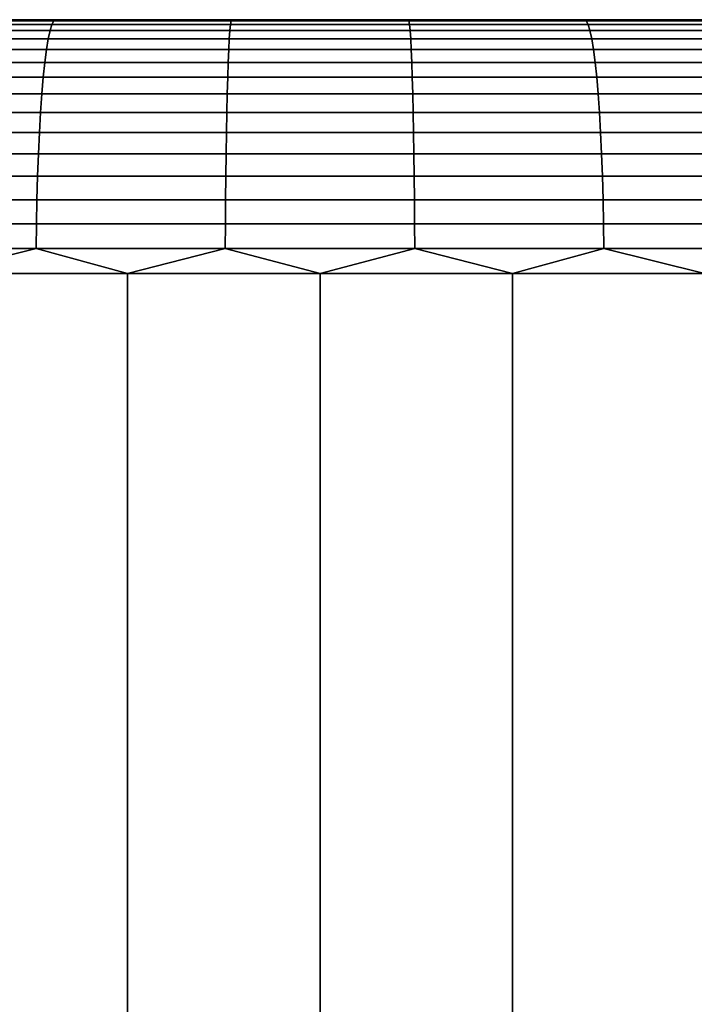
# Model space of a CAD drawing. Header units: metres. Extents: x -109 to 109, y -342 to 66.
# Tile 111 of 256: x -77.68 to -75.02, y 18.12 to 22. Entities that reach past the tile are written whole.
import ezdxf

# ---------------------------------------------------------------- set-up
doc = ezdxf.new("R2010")
doc.units = ezdxf.units.M
doc.layers.add('solid_K_24_62_16_000B91', color=7, linetype='CONTINUOUS')

msp = doc.modelspace()

# ---------------------------------------------------------------- linework, layer by layer
at = {"layer": 'solid_K_24_62_16_000B91'}
for points in [[(-63.018879, 22, -0.713614), (-89.9953, 22, -0.356733), (-90, 22), (-63.004696, 22, -0.356733)], [(-89.9953, 22, 0.356733), (-63, 22), (-63.004696, 22, -0.356733), (-90, 22)], [(-63.042534, 22, -1.070775), (-89.981125, 22, -0.713614), (-89.9953, 22, -0.356733), (-63.018879, 22, -0.713614)], [(-89.981125, 22, 0.713614), (-63.004696, 22, 0.356733), (-63, 22), (-89.9953, 22, 0.356733)], [(-63.075699, 22, -1.427599), (-89.957466, 22, -1.070775), (-89.981125, 22, -0.713614), (-63.042534, 22, -1.070775)], [(-89.957466, 22, 1.070775), (-63.018879, 22, 0.713614), (-63.004696, 22, 0.356733), (-89.981125, 22, 0.713614)], [(-63.118389, 22, -1.783965), (-89.924301, 22, -1.427599), (-89.957466, 22, -1.070775), (-63.075699, 22, -1.427599)], [(-89.924301, 22, 1.427599), (-63.042534, 22, 1.070775), (-63.018879, 22, 0.713614), (-89.957466, 22, 1.070775)], [(-63.170586, 22, -2.139295), (-89.881607, 22, -1.783965), (-89.924301, 22, -1.427599), (-63.118389, 22, -1.783965)], [(-89.881607, 22, 1.783965), (-63.075699, 22, 1.427599), (-63.042534, 22, 1.070775), (-89.924301, 22, 1.427599)], [(-63.232281, 22, -2.493508), (-89.829414, 22, -2.139295), (-89.881607, 22, -1.783965), (-63.170586, 22, -2.139295)], [(-89.829414, 22, 2.139295), (-63.118389, 22, 1.783965), (-63.075699, 22, 1.427599), (-89.881607, 22, 1.783965)], [(-63.303406, 22, -2.846016), (-89.767723, 22, -2.493508), (-89.829414, 22, -2.139295), (-63.232281, 22, -2.493508)], [(-89.767723, 22, 2.493508), (-63.170586, 22, 2.139295), (-63.118389, 22, 1.783965), (-89.829414, 22, 2.139295)], [(-63.383942, 22, -3.196723), (-89.696594, 22, -2.846016), (-89.767723, 22, -2.493508), (-63.303406, 22, -2.846016)], [(-89.696594, 22, 2.846016), (-63.232281, 22, 2.493508), (-63.170586, 22, 2.139295), (-89.767723, 22, 2.493508)], [(-63.473785, 22, -3.545088), (-89.616058, 22, -3.196723), (-89.696594, 22, -2.846016), (-63.383942, 22, -3.196723)], [(-89.616058, 22, 3.196723), (-63.303406, 22, 2.846016), (-63.232281, 22, 2.493508), (-89.696594, 22, 2.846016)], [(-63.57288, 22, -3.890957), (-89.526215, 22, -3.545088), (-89.616058, 22, -3.196723), (-63.473785, 22, -3.545088)], [(-89.526215, 22, 3.545088), (-63.383942, 22, 3.196723), (-63.303406, 22, 2.846016), (-89.616058, 22, 3.196723)], [(-63.681107, 22, -4.233901), (-89.427124, 22, -3.890957), (-89.526215, 22, -3.545088), (-63.57288, 22, -3.890957)], [(-89.427124, 22, 3.890957), (-63.473785, 22, 3.545088), (-63.383942, 22, 3.196723), (-89.526215, 22, 3.545088)], [(-63.798389, 22, -4.573744), (-89.318893, 22, -4.233901), (-89.427124, 22, -3.890957), (-63.681107, 22, -4.233901)], [(-89.318893, 22, 4.233901), (-63.57288, 22, 3.890957), (-63.473785, 22, 3.545088), (-89.427124, 22, 3.890957)], [(-63.924664, 22, -4.910286), (-89.201607, 22, -4.573744), (-89.318893, 22, -4.233901), (-63.798389, 22, -4.573744)], [(-89.201607, 22, 4.573744), (-63.681107, 22, 4.233901), (-63.57288, 22, 3.890957), (-89.318893, 22, 4.233901)], [(-64.059814, 22, -5.243268), (-89.075333, 22, -4.910286), (-89.201607, 22, -4.573744), (-63.924664, 22, -4.910286)], [(-89.075333, 22, 4.910286), (-63.798389, 22, 4.573744), (-63.681107, 22, 4.233901), (-89.201607, 22, 4.573744)], [(-64.203819, 22, -5.572597), (-88.940186, 22, -5.243268), (-89.075333, 22, -4.910286), (-64.059814, 22, -5.243268)], [(-88.940186, 22, 5.243268), (-63.924664, 22, 4.910286), (-63.798389, 22, 4.573744), (-89.075333, 22, 4.910286)], [(-64.356514, 22, -5.897942), (-88.796181, 22, -5.572597), (-88.940186, 22, -5.243268), (-64.203819, 22, -5.572597)], [(-88.796181, 22, 5.572597), (-64.059814, 22, 5.243268), (-63.924664, 22, 4.910286), (-88.940186, 22, 5.243268)], [(-64.517891, 22, -6.219251), (-88.643486, 22, -5.897942), (-88.796181, 22, -5.572597), (-64.356514, 22, -5.897942)], [(-88.643486, 22, 5.897942), (-64.203819, 22, 5.572597), (-64.059814, 22, 5.243268), (-88.796181, 22, 5.572597)], [(-64.687752, 22, -6.536106), (-88.482109, 22, -6.219251), (-88.643486, 22, -5.897942), (-64.517891, 22, -6.219251)], [(-88.482109, 22, 6.219251), (-64.356514, 22, 5.897942), (-64.203819, 22, 5.572597), (-88.643486, 22, 5.897942)], [(-64.866051, 22, -6.848449), (-88.312248, 22, -6.536106), (-88.482109, 22, -6.219251), (-64.687752, 22, -6.536106)], [(-88.312248, 22, 6.536106), (-64.517891, 22, 6.219251), (-64.356514, 22, 5.897942), (-88.482109, 22, 6.219251)], [(-65.052574, 22, -7.155867), (-88.133949, 22, -6.848449), (-88.312248, 22, -6.536106), (-64.866051, 22, -6.848449)], [(-88.133949, 22, 6.848449), (-64.687752, 22, 6.536106), (-64.517891, 22, 6.219251), (-88.312248, 22, 6.536106)], [(-65.247261, 22, -7.458269), (-87.947426, 22, -7.155867), (-88.133949, 22, -6.848449), (-65.052574, 22, -7.155867)], [(-87.947426, 22, 7.155867), (-64.866051, 22, 6.848449), (-64.687752, 22, 6.536106), (-88.133949, 22, 6.848449)], [(-65.449883, 22, -7.755315), (-87.752739, 22, -7.458269), (-87.947426, 22, -7.155867), (-65.247261, 22, -7.458269)], [(-87.752739, 22, 7.458269), (-65.052574, 22, 7.155867), (-64.866051, 22, 6.848449), (-87.947426, 22, 7.155867)], [(-65.660347, 22, -8.046859), (-87.550117, 22, -7.755315), (-87.752739, 22, -7.458269), (-65.449883, 22, -7.755315)], [(-87.550117, 22, 7.755315), (-65.247261, 22, 7.458269), (-65.052574, 22, 7.155867), (-87.752739, 22, 7.458269)], [(-65.878494, 22, -8.332685), (-87.339653, 22, -8.046859), (-87.550117, 22, -7.755315), (-65.660347, 22, -8.046859)], [(-87.339653, 22, 8.046859), (-65.449883, 22, 7.755315), (-65.247261, 22, 7.458269), (-87.550117, 22, 7.755315)], [(-66.104149, 22, -8.612562), (-87.121506, 22, -8.332685), (-87.339653, 22, -8.046859), (-65.878494, 22, -8.332685)], [(-87.121506, 22, 8.332685), (-65.660347, 22, 8.046859), (-65.449883, 22, 7.755315), (-87.339653, 22, 8.046859)], [(-66.337212, 22, -8.886374), (-86.895851, 22, -8.612562), (-87.121506, 22, -8.332685), (-66.104149, 22, -8.612562)], [(-86.895851, 22, 8.612562), (-65.878494, 22, 8.332685), (-65.660347, 22, 8.046859), (-87.121506, 22, 8.332685)], [(-66.337212, 22, -8.886374), (-86.662788, 22, -8.886374), (-86.895851, 22, -8.612562)], [(-86.662788, 22, 8.886374), (-66.104149, 22, 8.612562), (-65.878494, 22, 8.332685), (-86.895851, 22, 8.612562)], [(-66.577431, 22, -9.153826), (-86.422569, 22, -9.153826), (-86.662788, 22, -8.886374)], [(-66.337212, 22, -8.886374), (-66.577431, 22, -9.153826), (-86.662788, 22, -8.886374)], [(-86.662788, 22, 8.886374), (-66.337212, 22, 8.886374), (-66.104149, 22, 8.612562)], [(-86.662788, 22, 8.886374), (-86.422569, 22, 9.153826), (-66.337212, 22, 8.886374)], [(-66.824753, 22, -9.414858), (-86.175247, 22, -9.414858), (-86.422569, 22, -9.153826)], [(-66.577431, 22, -9.153826), (-66.824753, 22, -9.414858), (-86.422569, 22, -9.153826)], [(-86.422569, 22, 9.153826), (-66.577431, 22, 9.153826), (-66.337212, 22, 8.886374)], [(-86.422569, 22, 9.153826), (-86.175247, 22, 9.414858), (-66.577431, 22, 9.153826)], [(-67.07888, 22, -9.669148), (-85.92112, 22, -9.669148), (-86.175247, 22, -9.414858)], [(-66.824753, 22, -9.414858), (-67.07888, 22, -9.669148), (-86.175247, 22, -9.414858)], [(-86.175247, 22, 9.414858), (-66.824753, 22, 9.414858), (-66.577431, 22, 9.153826)], [(-86.175247, 22, 9.414858), (-85.92112, 22, 9.669148), (-66.824753, 22, 9.414858)], [(-67.33976, 22, -9.916654), (-85.66024, 22, -9.916654), (-85.92112, 22, -9.669148)], [(-67.07888, 22, -9.669148), (-67.33976, 22, -9.916654), (-85.92112, 22, -9.669148)], [(-85.92112, 22, 9.669148), (-67.07888, 22, 9.669148), (-66.824753, 22, 9.414858)], [(-85.92112, 22, 9.669148), (-85.66024, 22, 9.916654), (-67.07888, 22, 9.669148)], [(-67.607079, 22, -10.157063), (-85.392921, 22, -10.157063), (-85.66024, 22, -9.916654)], [(-67.33976, 22, -9.916654), (-67.607079, 22, -10.157063), (-85.66024, 22, -9.916654)], [(-85.66024, 22, 9.916654), (-67.33976, 22, 9.916654), (-67.07888, 22, 9.669148)], [(-85.66024, 22, 9.916654), (-85.392921, 22, 10.157063), (-67.33976, 22, 9.916654)], [(-67.88076, 22, -10.390321), (-85.11924, 22, -10.390321), (-85.392921, 22, -10.157063)], [(-67.607079, 22, -10.157063), (-67.88076, 22, -10.390321), (-85.392921, 22, -10.157063)], [(-85.392921, 22, 10.157063), (-67.607079, 22, 10.157063), (-67.33976, 22, 9.916654)], [(-85.392921, 22, 10.157063), (-85.11924, 22, 10.390321), (-67.607079, 22, 10.157063)], [(-68.160515, 22, -10.616163), (-84.839485, 22, -10.616163), (-85.11924, 22, -10.390321)], [(-67.88076, 22, -10.390321), (-68.160515, 22, -10.616163), (-85.11924, 22, -10.390321)], [(-85.11924, 22, 10.390321), (-67.88076, 22, 10.390321), (-67.607079, 22, 10.157063)], [(-85.11924, 22, 10.390321), (-84.839485, 22, 10.616163), (-67.88076, 22, 10.390321)], [(-68.446205, 22, -10.8345), (-84.553795, 22, -10.8345), (-84.839485, 22, -10.616163)], [(-68.160515, 22, -10.616163), (-68.446205, 22, -10.8345), (-84.839485, 22, -10.616163)], [(-84.839485, 22, 10.616163), (-68.160515, 22, 10.616163), (-67.88076, 22, 10.390321)], [(-84.839485, 22, 10.616163), (-84.553795, 22, 10.8345), (-68.160515, 22, 10.616163)], [(-68.737602, 22, -11.04514), (-84.262398, 22, -11.04514), (-84.553795, 22, -10.8345)], [(-68.446205, 22, -10.8345), (-68.737602, 22, -11.04514), (-84.553795, 22, -10.8345)], [(-84.553795, 22, 10.8345), (-68.446205, 22, 10.8345), (-68.160515, 22, 10.616163)], [(-84.553795, 22, 10.8345), (-84.262398, 22, 11.04514), (-68.446205, 22, 10.8345)], [(-69.034485, 22, -11.247938), (-83.965515, 22, -11.247938), (-84.262398, 22, -11.04514)], [(-68.737602, 22, -11.04514), (-69.034485, 22, -11.247938), (-84.262398, 22, -11.04514)], [(-84.262398, 22, 11.04514), (-68.737602, 22, 11.04514), (-68.446205, 22, 10.8345)], [(-84.262398, 22, 11.04514), (-83.965515, 22, 11.247938), (-68.737602, 22, 11.04514)], [(-69.336708, 22, -11.442779), (-83.663292, 22, -11.442779), (-83.965515, 22, -11.247938)], [(-69.034485, 22, -11.247938), (-69.336708, 22, -11.442779), (-83.965515, 22, -11.247938)], [(-83.965515, 22, 11.247938), (-69.034485, 22, 11.247938), (-68.737602, 22, 11.04514)], [(-83.965515, 22, 11.247938), (-83.663292, 22, 11.442779), (-69.034485, 22, 11.247938)], [(-69.643951, 22, -11.62947), (-83.356049, 22, -11.62947), (-83.663292, 22, -11.442779)], [(-69.336708, 22, -11.442779), (-69.643951, 22, -11.62947), (-83.663292, 22, -11.442779)], [(-83.663292, 22, 11.442779), (-69.336708, 22, 11.442779), (-69.034485, 22, 11.247938)], [(-83.663292, 22, 11.442779), (-83.356049, 22, 11.62947), (-69.336708, 22, 11.442779)], [(-69.956131, 22, -11.807952), (-83.043869, 22, -11.807952), (-83.356049, 22, -11.62947)], [(-69.643951, 22, -11.62947), (-69.956131, 22, -11.807952), (-83.356049, 22, -11.62947)], [(-83.356049, 22, 11.62947), (-69.643951, 22, 11.62947), (-69.336708, 22, 11.442779)], [(-83.356049, 22, 11.62947), (-83.043869, 22, 11.807952), (-69.643951, 22, 11.62947)], [(-70.272873, 22, -11.978015), (-82.727127, 22, -11.978015), (-83.043869, 22, -11.807952)], [(-69.956131, 22, -11.807952), (-70.272873, 22, -11.978015), (-83.043869, 22, -11.807952)], [(-83.043869, 22, 11.807952), (-69.956131, 22, 11.807952), (-69.643951, 22, 11.62947)], [(-83.043869, 22, 11.807952), (-82.727127, 22, 11.978015), (-69.956131, 22, 11.807952)], [(-70.594116, 22, -12.139627), (-82.405884, 22, -12.139627), (-82.727127, 22, -11.978015)], [(-70.272873, 22, -11.978015), (-70.594116, 22, -12.139627), (-82.727127, 22, -11.978015)], [(-82.727127, 22, 11.978015), (-70.272873, 22, 11.978015), (-69.956131, 22, 11.807952)], [(-82.727127, 22, 11.978015), (-82.405884, 22, 12.139627), (-70.272873, 22, 11.978015)], [(-70.919464, 22, -12.292583), (-82.080536, 22, -12.292583), (-82.405884, 22, -12.139627)], [(-70.594116, 22, -12.139627), (-70.919464, 22, -12.292583), (-82.405884, 22, -12.139627)], [(-82.405884, 22, 12.139627), (-70.594116, 22, 12.139627), (-70.272873, 22, 11.978015)], [(-82.405884, 22, 12.139627), (-82.080536, 22, 12.292583), (-70.594116, 22, 12.139627)], [(-71.248856, 22, -12.436859), (-81.751144, 22, -12.436859), (-82.080536, 22, -12.292583)], [(-70.919464, 22, -12.292583), (-71.248856, 22, -12.436859), (-82.080536, 22, -12.292583)], [(-82.080536, 22, 12.292583), (-70.919464, 22, 12.292583), (-70.594116, 22, 12.139627)], [(-82.080536, 22, 12.292583), (-81.751144, 22, 12.436859), (-70.919464, 22, 12.292583)], [(-71.581902, 22, -12.57228), (-81.418098, 22, -12.57228), (-81.751144, 22, -12.436859)], [(-71.248856, 22, -12.436859), (-71.581902, 22, -12.57228), (-81.751144, 22, -12.436859)], [(-81.751144, 22, 12.436859), (-71.248856, 22, 12.436859), (-70.919464, 22, 12.292583)], [(-81.751144, 22, 12.436859), (-81.418098, 22, 12.57228), (-71.248856, 22, 12.436859)], [(-71.91848, 22, -12.698807), (-81.08152, 22, -12.698807), (-81.418098, 22, -12.57228)], [(-71.581902, 22, -12.57228), (-71.91848, 22, -12.698807), (-81.418098, 22, -12.57228)], [(-81.418098, 22, 12.57228), (-71.581902, 22, 12.57228), (-71.248856, 22, 12.436859)], [(-81.418098, 22, 12.57228), (-81.08152, 22, 12.698807), (-71.581902, 22, 12.57228)], [(-72.258286, 22, -12.81631), (-80.741714, 22, -12.81631), (-81.08152, 22, -12.698807)], [(-71.91848, 22, -12.698807), (-72.258286, 22, -12.81631), (-81.08152, 22, -12.698807)], [(-81.08152, 22, 12.698807), (-71.91848, 22, 12.698807), (-71.581902, 22, 12.57228)], [(-81.08152, 22, 12.698807), (-80.741714, 22, 12.81631), (-71.91848, 22, 12.698807)], [(-72.601097, 22, -12.924726), (-80.398903, 22, -12.924726), (-80.741714, 22, -12.81631)], [(-72.258286, 22, -12.81631), (-72.601097, 22, -12.924726), (-80.741714, 22, -12.81631)], [(-80.741714, 22, 12.81631), (-72.258286, 22, 12.81631), (-71.91848, 22, 12.698807)], [(-80.741714, 22, 12.81631), (-80.398903, 22, 12.924726), (-72.258286, 22, 12.81631)], [(-72.946701, 22, -13.023979), (-80.053299, 22, -13.023979), (-80.398903, 22, -12.924726)], [(-72.601097, 22, -12.924726), (-72.946701, 22, -13.023979), (-80.398903, 22, -12.924726)], [(-80.398903, 22, 12.924726), (-72.601097, 22, 12.924726), (-72.258286, 22, 12.81631)], [(-80.398903, 22, 12.924726), (-80.053299, 22, 13.023979), (-72.601097, 22, 12.924726)], [(-73.294777, 22, -13.113983), (-79.705223, 22, -13.113983), (-80.053299, 22, -13.023979)], [(-72.946701, 22, -13.023979), (-73.294777, 22, -13.113983), (-80.053299, 22, -13.023979)], [(-80.053299, 22, 13.023979), (-72.946701, 22, 13.023979), (-72.601097, 22, 12.924726)], [(-80.053299, 22, 13.023979), (-79.705223, 22, 13.113983), (-72.946701, 22, 13.023979)], [(-73.645203, 22, -13.194698), (-79.354797, 22, -13.194698), (-79.705223, 22, -13.113983)], [(-73.294777, 22, -13.113983), (-73.645203, 22, -13.194698), (-79.705223, 22, -13.113983)], [(-79.705223, 22, 13.113983), (-73.294777, 22, 13.113983), (-72.946701, 22, 13.023979)], [(-79.705223, 22, 13.113983), (-79.354797, 22, 13.194698), (-73.294777, 22, 13.113983)], [(-73.997559, 22, -13.266039), (-79.002441, 22, -13.266039), (-79.354797, 22, -13.194698)], [(-73.645203, 22, -13.194698), (-73.997559, 22, -13.266039), (-79.354797, 22, -13.194698)], [(-79.354797, 22, 13.194698), (-73.645203, 22, 13.194698), (-73.294777, 22, 13.113983)], [(-79.354797, 22, 13.194698), (-79.002441, 22, 13.266039), (-73.645203, 22, 13.194698)], [(-74.351791, 22, -13.327985), (-78.648209, 22, -13.327985), (-79.002441, 22, -13.266039)], [(-73.997559, 22, -13.266039), (-74.351791, 22, -13.327985), (-79.002441, 22, -13.266039)], [(-79.002441, 22, 13.266039), (-73.997559, 22, 13.266039), (-73.645203, 22, 13.194698)], [(-79.002441, 22, 13.266039), (-78.648209, 22, 13.327985), (-73.997559, 22, 13.266039)], [(-74.707451, 22, -13.380461), (-78.292549, 22, -13.380461), (-78.648209, 22, -13.327985)], [(-74.351791, 22, -13.327985), (-74.707451, 22, -13.380461), (-78.648209, 22, -13.327985)], [(-78.648209, 22, 13.327985), (-74.351791, 22, 13.327985), (-73.997559, 22, 13.266039)], [(-78.648209, 22, 13.327985), (-78.292549, 22, 13.380461), (-74.351791, 22, 13.327985)], [(-75.064476, 22, -13.423459), (-77.935524, 22, -13.423459), (-78.292549, 22, -13.380461)], [(-74.707451, 22, -13.380461), (-75.064476, 22, -13.423459), (-78.292549, 22, -13.380461)], [(-78.292549, 22, 13.380461), (-74.707451, 22, 13.380461), (-74.351791, 22, 13.327985)], [(-78.292549, 22, 13.380461), (-77.935524, 22, 13.423459), (-74.707451, 22, 13.380461)], [(-77.549324, 21.995319, -13.556098), (-78.245789, 21.995319, -13.484105), (-77.935524, 22, -13.423459), (-77.577568, 22, -13.456923)], [(-78.245789, 21.995319, 13.484105), (-77.549324, 21.995319, 13.556098), (-77.935524, 22, 13.423459)], [(-75.422432, 22, -13.456923), (-77.577568, 22, -13.456923), (-77.935524, 22, -13.423459)], [(-75.064476, 22, -13.423459), (-75.422432, 22, -13.456923), (-77.935524, 22, -13.423459)], [(-77.935524, 22, 13.423459), (-75.064476, 22, 13.423459), (-74.707451, 22, 13.380461)], [(-77.935524, 22, 13.423459), (-77.577568, 22, 13.456923), (-75.064476, 22, 13.423459)], [(-77.549324, 21.995319, 13.556098), (-77.577568, 22, 13.456923), (-77.935524, 22, 13.423459)], [(-75.781219, 22, -13.480851), (-77.218781, 22, -13.480851), (-77.577568, 22, -13.456923)], [(-77.549324, 21.995319, -13.556098), (-77.577568, 22, -13.456923), (-77.218781, 22, -13.480851)], [(-75.422432, 22, -13.456923), (-75.781219, 22, -13.480851), (-77.577568, 22, -13.456923)], [(-77.577568, 22, 13.456923), (-75.422432, 22, 13.456923), (-75.064476, 22, 13.423459)], [(-77.577568, 22, 13.456923), (-77.218781, 22, 13.480851), (-75.422432, 22, 13.456923)], [(-77.549324, 21.995319, 13.556098), (-77.218781, 22, 13.480851), (-77.577568, 22, 13.456923)], [(-76.850082, 21.995319, -13.592141), (-77.549324, 21.995319, -13.556098), (-77.218781, 22, -13.480851), (-76.859528, 22, -13.49521)], [(-77.549324, 21.995319, 13.556098), (-76.850082, 21.995319, 13.592141), (-77.218781, 22, 13.480851)], [(-76.140472, 22, -13.49521), (-76.859528, 22, -13.49521), (-77.218781, 22, -13.480851)], [(-75.781219, 22, -13.480851), (-76.140472, 22, -13.49521), (-77.218781, 22, -13.480851)], [(-77.218781, 22, 13.480851), (-75.781219, 22, 13.480851), (-75.422432, 22, 13.456923)], [(-77.218781, 22, 13.480851), (-76.859528, 22, 13.49521), (-75.781219, 22, 13.480851)], [(-76.850082, 21.995319, 13.592141), (-76.859528, 22, 13.49521), (-77.218781, 22, 13.480851)], [(-76.140472, 22, -13.49521), (-76.5, 22, -13.5), (-76.859528, 22, -13.49521)], [(-76.850082, 21.995319, -13.592141), (-76.859528, 22, -13.49521), (-76.5, 22, -13.5)], [(-76.859528, 22, 13.49521), (-76.140472, 22, 13.49521), (-75.781219, 22, 13.480851)], [(-76.859528, 22, 13.49521), (-76.5, 22, 13.5), (-76.140472, 22, 13.49521)], [(-76.850082, 21.995319, 13.592141), (-76.5, 22, 13.5), (-76.859528, 22, 13.49521)], [(-76.149918, 21.995319, -13.592141), (-76.850082, 21.995319, -13.592141), (-76.5, 22, -13.5)], [(-76.850082, 21.995319, 13.592141), (-76.149918, 21.995319, 13.592141), (-76.5, 22, 13.5)], [(-76.149918, 21.995319, -13.592141), (-76.5, 22, -13.5), (-76.140472, 22, -13.49521)], [(-76.149918, 21.995319, 13.592141), (-76.140472, 22, 13.49521), (-76.5, 22, 13.5)], [(-76.149918, 21.995319, -13.592141), (-76.140472, 22, -13.49521), (-75.781219, 22, -13.480851)], [(-75.450676, 21.995319, -13.556098), (-76.149918, 21.995319, -13.592141), (-75.781219, 22, -13.480851)], [(-76.149918, 21.995319, 13.592141), (-75.450676, 21.995319, 13.556098), (-75.781219, 22, 13.480851), (-76.140472, 22, 13.49521)], [(-75.450676, 21.995319, -13.556098), (-75.781219, 22, -13.480851), (-75.422432, 22, -13.456923)], [(-75.450676, 21.995319, 13.556098), (-75.422432, 22, 13.456923), (-75.781219, 22, 13.480851)], [(-75.450676, 21.995319, -13.556098), (-75.422432, 22, -13.456923), (-75.064476, 22, -13.423459)], [(-74.754211, 21.995319, -13.484105), (-75.450676, 21.995319, -13.556098), (-75.064476, 22, -13.423459)], [(-75.450676, 21.995319, 13.556098), (-74.754211, 21.995319, 13.484105), (-75.064476, 22, 13.423459), (-75.422432, 22, 13.456923)], [(-74.754211, 21.995319, -13.484105), (-75.064476, 22, -13.423459), (-74.707451, 22, -13.380461)], [(-74.754211, 21.995319, 13.484105), (-74.707451, 22, 13.380461), (-75.064476, 22, 13.423459)], [(-78.270508, 21.957281, 13.67502), (-77.564186, 21.957281, 13.748032), (-77.556831, 21.981033, 13.652997), (-78.258263, 21.981033, 13.58049)], [(-77.564186, 21.957281, -13.748032), (-78.270508, 21.957281, -13.67502), (-78.258263, 21.981033, -13.58049), (-77.556831, 21.981033, -13.652997)], [(-78.258263, 21.981033, 13.58049), (-77.556831, 21.981033, 13.652997), (-77.549324, 21.995319, 13.556098), (-78.245789, 21.995319, 13.484105)], [(-77.556831, 21.981033, -13.652997), (-78.258263, 21.981033, -13.58049), (-78.245789, 21.995319, -13.484105), (-77.549324, 21.995319, -13.556098)], [(-77.564186, 21.957281, 13.748032), (-76.855042, 21.957281, 13.784586), (-76.852585, 21.981033, 13.689299), (-77.556831, 21.981033, 13.652997)], [(-76.855042, 21.957281, -13.784586), (-77.564186, 21.957281, -13.748032), (-77.556831, 21.981033, -13.652997), (-76.852585, 21.981033, -13.689299)], [(-77.556831, 21.981033, 13.652997), (-76.852585, 21.981033, 13.689299), (-76.850082, 21.995319, 13.592141), (-77.549324, 21.995319, 13.556098)], [(-76.852585, 21.981033, -13.689299), (-77.556831, 21.981033, -13.652997), (-77.549324, 21.995319, -13.556098), (-76.850082, 21.995319, -13.592141)], [(-76.855042, 21.957281, 13.784586), (-76.144958, 21.957281, 13.784586), (-76.147415, 21.981033, 13.689299), (-76.852585, 21.981033, 13.689299)], [(-76.144958, 21.957281, -13.784586), (-76.855042, 21.957281, -13.784586), (-76.852585, 21.981033, -13.689299), (-76.147415, 21.981033, -13.689299)], [(-76.852585, 21.981033, 13.689299), (-76.147415, 21.981033, 13.689299), (-76.149918, 21.995319, 13.592141), (-76.850082, 21.995319, 13.592141)], [(-76.147415, 21.981033, -13.689299), (-76.852585, 21.981033, -13.689299), (-76.850082, 21.995319, -13.592141), (-76.149918, 21.995319, -13.592141)], [(-76.147415, 21.981033, 13.689299), (-75.443169, 21.981033, 13.652997), (-75.450676, 21.995319, 13.556098), (-76.149918, 21.995319, 13.592141)], [(-75.443169, 21.981033, -13.652997), (-76.147415, 21.981033, -13.689299), (-76.149918, 21.995319, -13.592141), (-75.450676, 21.995319, -13.556098)], [(-76.144958, 21.957281, 13.784586), (-75.435814, 21.957281, 13.748032), (-75.443169, 21.981033, 13.652997), (-76.147415, 21.981033, 13.689299)], [(-75.435814, 21.957281, -13.748032), (-76.144958, 21.957281, -13.784586), (-76.147415, 21.981033, -13.689299), (-75.443169, 21.981033, -13.652997)], [(-75.443169, 21.981033, 13.652997), (-74.741737, 21.981033, 13.58049), (-74.754211, 21.995319, 13.484105), (-75.450676, 21.995319, 13.556098)], [(-74.741737, 21.981033, -13.58049), (-75.443169, 21.981033, -13.652997), (-75.450676, 21.995319, -13.556098), (-74.754211, 21.995319, -13.484105)], [(-75.435814, 21.957281, 13.748032), (-74.729492, 21.957281, 13.67502), (-74.741737, 21.981033, 13.58049), (-75.443169, 21.981033, 13.652997)], [(-74.729492, 21.957281, -13.67502), (-75.435814, 21.957281, -13.748032), (-75.443169, 21.981033, -13.652997), (-74.741737, 21.981033, -13.58049)], [(-78.293793, 21.882383, 13.854892), (-77.578178, 21.882383, 13.928864), (-77.571327, 21.924292, 13.840283), (-78.282387, 21.924292, 13.766782)], [(-77.578178, 21.882383, -13.928864), (-78.293793, 21.882383, -13.854892), (-78.282387, 21.924292, -13.766782), (-77.571327, 21.924292, -13.840283)], [(-78.282387, 21.924292, 13.766782), (-77.571327, 21.924292, 13.840283), (-77.564186, 21.957281, 13.748032), (-78.270508, 21.957281, 13.67502)], [(-77.571327, 21.924292, -13.840283), (-78.282387, 21.924292, -13.766782), (-78.270508, 21.957281, -13.67502), (-77.564186, 21.957281, -13.748032)], [(-77.578178, 21.882383, 13.928864), (-76.859711, 21.882383, 13.965899), (-76.857422, 21.924292, 13.877083), (-77.571327, 21.924292, 13.840283)], [(-76.859711, 21.882383, -13.965899), (-77.578178, 21.882383, -13.928864), (-77.571327, 21.924292, -13.840283), (-76.857422, 21.924292, -13.877083)], [(-77.571327, 21.924292, 13.840283), (-76.857422, 21.924292, 13.877083), (-76.855042, 21.957281, 13.784586), (-77.564186, 21.957281, 13.748032)], [(-76.857422, 21.924292, -13.877083), (-77.571327, 21.924292, -13.840283), (-77.564186, 21.957281, -13.748032), (-76.855042, 21.957281, -13.784586)], [(-76.859711, 21.882383, 13.965899), (-76.140289, 21.882383, 13.965899), (-76.142578, 21.924292, 13.877083), (-76.857422, 21.924292, 13.877083)], [(-76.140289, 21.882383, -13.965899), (-76.859711, 21.882383, -13.965899), (-76.857422, 21.924292, -13.877083), (-76.142578, 21.924292, -13.877083)], [(-76.857422, 21.924292, 13.877083), (-76.142578, 21.924292, 13.877083), (-76.144958, 21.957281, 13.784586), (-76.855042, 21.957281, 13.784586)], [(-76.142578, 21.924292, -13.877083), (-76.857422, 21.924292, -13.877083), (-76.855042, 21.957281, -13.784586), (-76.144958, 21.957281, -13.784586)], [(-76.142578, 21.924292, 13.877083), (-75.428673, 21.924292, 13.840283), (-75.435814, 21.957281, 13.748032), (-76.144958, 21.957281, 13.784586)], [(-75.428673, 21.924292, -13.840283), (-76.142578, 21.924292, -13.877083), (-76.144958, 21.957281, -13.784586), (-75.435814, 21.957281, -13.748032)], [(-76.140289, 21.882383, 13.965899), (-75.421822, 21.882383, 13.928864), (-75.428673, 21.924292, 13.840283), (-76.142578, 21.924292, 13.877083)], [(-75.421822, 21.882383, -13.928864), (-76.140289, 21.882383, -13.965899), (-76.142578, 21.924292, -13.877083), (-75.428673, 21.924292, -13.840283)], [(-75.428673, 21.924292, 13.840283), (-74.717613, 21.924292, 13.766782), (-74.729492, 21.957281, 13.67502), (-75.435814, 21.957281, 13.748032)], [(-74.717613, 21.924292, -13.766782), (-75.428673, 21.924292, -13.840283), (-75.435814, 21.957281, -13.748032), (-74.729492, 21.957281, -13.67502)], [(-75.421822, 21.882383, 13.928864), (-74.706207, 21.882383, 13.854892), (-74.717613, 21.924292, 13.766782), (-75.428673, 21.924292, 13.840283)], [(-74.706207, 21.882383, -13.854892), (-75.421822, 21.882383, -13.928864), (-75.428673, 21.924292, -13.840283), (-74.717613, 21.924292, -13.766782)], [(-78.304619, 21.831961, 13.938498), (-77.584686, 21.831961, 14.012918), (-77.578178, 21.882383, 13.928864), (-78.293793, 21.882383, 13.854892)], [(-77.584686, 21.831961, -14.012918), (-78.304619, 21.831961, -13.938498), (-78.293793, 21.882383, -13.854892), (-77.578178, 21.882383, -13.928864)], [(-77.584686, 21.831961, 14.012918), (-76.861885, 21.831961, 14.050176), (-76.859711, 21.882383, 13.965899), (-77.578178, 21.882383, 13.928864)], [(-76.861885, 21.831961, -14.050176), (-77.584686, 21.831961, -14.012918), (-77.578178, 21.882383, -13.928864), (-76.859711, 21.882383, -13.965899)], [(-76.861885, 21.831961, 14.050176), (-76.138115, 21.831961, 14.050176), (-76.140289, 21.882383, 13.965899), (-76.859711, 21.882383, 13.965899)], [(-76.138115, 21.831961, -14.050176), (-76.861885, 21.831961, -14.050176), (-76.859711, 21.882383, -13.965899), (-76.140289, 21.882383, -13.965899)], [(-76.138115, 21.831961, 14.050176), (-75.415314, 21.831961, 14.012918), (-75.421822, 21.882383, 13.928864), (-76.140289, 21.882383, 13.965899)], [(-75.415314, 21.831961, -14.012918), (-76.138115, 21.831961, -14.050176), (-76.140289, 21.882383, -13.965899), (-75.421822, 21.882383, -13.928864)], [(-75.415314, 21.831961, 14.012918), (-74.695381, 21.831961, 13.938498), (-74.706207, 21.882383, 13.854892), (-75.421822, 21.882383, 13.928864)], [(-74.695381, 21.831961, -13.938498), (-75.415314, 21.831961, -14.012918), (-75.421822, 21.882383, -13.928864), (-74.706207, 21.882383, -13.854892)], [(-78.314758, 21.773508, 14.016796), (-77.590782, 21.773508, 14.091632), (-77.584686, 21.831961, 14.012918), (-78.304619, 21.831961, 13.938498)], [(-77.590782, 21.773508, -14.091632), (-78.314758, 21.773508, -14.016796), (-78.304619, 21.831961, -13.938498), (-77.584686, 21.831961, -14.012918)], [(-77.590782, 21.773508, 14.091632), (-76.863914, 21.773508, 14.1291), (-76.861885, 21.831961, 14.050176), (-77.584686, 21.831961, 14.012918)], [(-76.863914, 21.773508, -14.1291), (-77.590782, 21.773508, -14.091632), (-77.584686, 21.831961, -14.012918), (-76.861885, 21.831961, -14.050176)], [(-76.863914, 21.773508, 14.1291), (-76.136086, 21.773508, 14.1291), (-76.138115, 21.831961, 14.050176), (-76.861885, 21.831961, 14.050176)], [(-76.136086, 21.773508, -14.1291), (-76.863914, 21.773508, -14.1291), (-76.861885, 21.831961, -14.050176), (-76.138115, 21.831961, -14.050176)], [(-76.136086, 21.773508, 14.1291), (-75.409218, 21.773508, 14.091632), (-75.415314, 21.831961, 14.012918), (-76.138115, 21.831961, 14.050176)], [(-75.409218, 21.773508, -14.091632), (-76.136086, 21.773508, -14.1291), (-76.138115, 21.831961, -14.050176), (-75.415314, 21.831961, -14.012918)], [(-75.409218, 21.773508, 14.091632), (-74.685242, 21.773508, 14.016796), (-74.695381, 21.831961, 13.938498), (-75.415314, 21.831961, 14.012918)], [(-74.685242, 21.773508, -14.016796), (-75.409218, 21.773508, -14.091632), (-75.415314, 21.831961, -14.012918), (-74.695381, 21.831961, -13.938498)], [(-78.324104, 21.707592, 14.089027), (-77.596405, 21.707592, 14.164249), (-77.590782, 21.773508, 14.091632), (-78.314758, 21.773508, 14.016796)], [(-77.596405, 21.707592, -14.164249), (-78.324104, 21.707592, -14.089027), (-78.314758, 21.773508, -14.016796), (-77.590782, 21.773508, -14.091632)], [(-77.596405, 21.707592, 14.164249), (-76.865791, 21.707592, 14.201911), (-76.863914, 21.773508, 14.1291), (-77.590782, 21.773508, 14.091632)], [(-76.865791, 21.707592, -14.201911), (-77.596405, 21.707592, -14.164249), (-77.590782, 21.773508, -14.091632), (-76.863914, 21.773508, -14.1291)], [(-76.865791, 21.707592, 14.201911), (-76.134209, 21.707592, 14.201911), (-76.136086, 21.773508, 14.1291), (-76.863914, 21.773508, 14.1291)], [(-76.134209, 21.707592, -14.201911), (-76.865791, 21.707592, -14.201911), (-76.863914, 21.773508, -14.1291), (-76.136086, 21.773508, -14.1291)], [(-76.134209, 21.707592, 14.201911), (-75.403595, 21.707592, 14.164249), (-75.409218, 21.773508, 14.091632), (-76.136086, 21.773508, 14.1291)], [(-75.403595, 21.707592, -14.164249), (-76.134209, 21.707592, -14.201911), (-76.136086, 21.773508, -14.1291), (-75.409218, 21.773508, -14.091632)], [(-75.403595, 21.707592, 14.164249), (-74.675896, 21.707592, 14.089027), (-74.685242, 21.773508, 14.016796), (-75.409218, 21.773508, 14.091632)], [(-74.675896, 21.707592, -14.089027), (-75.403595, 21.707592, -14.164249), (-75.409218, 21.773508, -14.091632), (-74.685242, 21.773508, -14.016796)], [(-78.332581, 21.634848, 14.154497), (-77.601494, 21.634848, 14.230069), (-77.596405, 21.707592, 14.164249), (-78.324104, 21.707592, 14.089027)], [(-77.601494, 21.634848, -14.230069), (-78.332581, 21.634848, -14.154497), (-78.324104, 21.707592, -14.089027), (-77.596405, 21.707592, -14.164249)], [(-77.601494, 21.634848, 14.230069), (-76.867493, 21.634848, 14.267905), (-76.865791, 21.707592, 14.201911), (-77.596405, 21.707592, 14.164249)], [(-76.867493, 21.634848, -14.267905), (-77.601494, 21.634848, -14.230069), (-77.596405, 21.707592, -14.164249), (-76.865791, 21.707592, -14.201911)], [(-76.867493, 21.634848, 14.267905), (-76.132507, 21.634848, 14.267905), (-76.134209, 21.707592, 14.201911), (-76.865791, 21.707592, 14.201911)], [(-76.132507, 21.634848, -14.267905), (-76.867493, 21.634848, -14.267905), (-76.865791, 21.707592, -14.201911), (-76.134209, 21.707592, -14.201911)], [(-76.132507, 21.634848, 14.267905), (-75.398506, 21.634848, 14.230069), (-75.403595, 21.707592, 14.164249), (-76.134209, 21.707592, 14.201911)], [(-75.398506, 21.634848, -14.230069), (-76.132507, 21.634848, -14.267905), (-76.134209, 21.707592, -14.201911), (-75.403595, 21.707592, -14.164249)], [(-75.398506, 21.634848, 14.230069), (-74.667419, 21.634848, 14.154497), (-74.675896, 21.707592, 14.089027), (-75.403595, 21.707592, 14.164249)], [(-74.667419, 21.634848, -14.154497), (-75.398506, 21.634848, -14.230069), (-75.403595, 21.707592, -14.164249), (-74.675896, 21.707592, -14.089027)], [(-78.340103, 21.555979, 14.212573), (-77.606018, 21.555979, 14.288454), (-77.601494, 21.634848, 14.230069), (-78.332581, 21.634848, 14.154497)], [(-77.606018, 21.555979, -14.288454), (-78.340103, 21.555979, -14.212573), (-78.332581, 21.634848, -14.154497), (-77.601494, 21.634848, -14.230069)], [(-77.606018, 21.555979, 14.288454), (-76.868996, 21.555979, 14.326446), (-76.867493, 21.634848, 14.267905), (-77.601494, 21.634848, 14.230069)], [(-76.868996, 21.555979, -14.326446), (-77.606018, 21.555979, -14.288454), (-77.601494, 21.634848, -14.230069), (-76.867493, 21.634848, -14.267905)], [(-76.868996, 21.555979, 14.326446), (-76.131004, 21.555979, 14.326446), (-76.132507, 21.634848, 14.267905), (-76.867493, 21.634848, 14.267905)], [(-76.131004, 21.555979, -14.326446), (-76.868996, 21.555979, -14.326446), (-76.867493, 21.634848, -14.267905), (-76.132507, 21.634848, -14.267905)], [(-76.131004, 21.555979, 14.326446), (-75.393982, 21.555979, 14.288454), (-75.398506, 21.634848, 14.230069), (-76.132507, 21.634848, 14.267905)], [(-75.393982, 21.555979, -14.288454), (-76.131004, 21.555979, -14.326446), (-76.132507, 21.634848, -14.267905), (-75.398506, 21.634848, -14.230069)], [(-75.393982, 21.555979, 14.288454), (-74.659897, 21.555979, 14.212573), (-74.667419, 21.634848, 14.154497), (-75.398506, 21.634848, 14.230069)], [(-74.659897, 21.555979, -14.212573), (-75.393982, 21.555979, -14.288454), (-75.398506, 21.634848, -14.230069), (-74.667419, 21.634848, -14.154497)], [(-78.346588, 21.471743, 14.262693), (-77.609917, 21.471743, 14.338843), (-77.606018, 21.555979, 14.288454), (-78.340103, 21.555979, 14.212573)], [(-77.609917, 21.471743, -14.338843), (-78.346588, 21.471743, -14.262693), (-78.340103, 21.555979, -14.212573), (-77.606018, 21.555979, -14.288454)], [(-77.609917, 21.471743, 14.338843), (-76.8703, 21.471743, 14.376968), (-76.868996, 21.555979, 14.326446), (-77.606018, 21.555979, 14.288454)], [(-76.8703, 21.471743, -14.376968), (-77.609917, 21.471743, -14.338843), (-77.606018, 21.555979, -14.288454), (-76.868996, 21.555979, -14.326446)], [(-76.8703, 21.471743, 14.376968), (-76.1297, 21.471743, 14.376968), (-76.131004, 21.555979, 14.326446), (-76.868996, 21.555979, 14.326446)], [(-76.1297, 21.471743, -14.376968), (-76.8703, 21.471743, -14.376968), (-76.868996, 21.555979, -14.326446), (-76.131004, 21.555979, -14.326446)], [(-76.1297, 21.471743, 14.376968), (-75.390083, 21.471743, 14.338843), (-75.393982, 21.555979, 14.288454), (-76.131004, 21.555979, 14.326446)], [(-75.390083, 21.471743, -14.338843), (-76.1297, 21.471743, -14.376968), (-76.131004, 21.555979, -14.326446), (-75.393982, 21.555979, -14.288454)], [(-75.390083, 21.471743, 14.338843), (-74.653412, 21.471743, 14.262693), (-74.659897, 21.555979, 14.212573), (-75.393982, 21.555979, 14.288454)], [(-74.653412, 21.471743, -14.262693), (-75.390083, 21.471743, -14.338843), (-75.393982, 21.555979, -14.288454), (-74.659897, 21.555979, -14.212573)], [(-78.35199, 21.382956, 14.304377), (-77.613159, 21.382956, 14.380749), (-77.609917, 21.471743, 14.338843), (-78.346588, 21.471743, 14.262693)], [(-77.613159, 21.382956, -14.380749), (-78.35199, 21.382956, -14.304377), (-78.346588, 21.471743, -14.262693), (-77.609917, 21.471743, -14.338843)], [(-77.613159, 21.382956, 14.380749), (-76.871384, 21.382956, 14.418984), (-76.8703, 21.471743, 14.376968), (-77.609917, 21.471743, 14.338843)], [(-76.871384, 21.382956, -14.418984), (-77.613159, 21.382956, -14.380749), (-77.609917, 21.471743, -14.338843), (-76.8703, 21.471743, -14.376968)], [(-76.871384, 21.382956, 14.418984), (-76.128616, 21.382956, 14.418984), (-76.1297, 21.471743, 14.376968), (-76.8703, 21.471743, 14.376968)], [(-76.128616, 21.382956, -14.418984), (-76.871384, 21.382956, -14.418984), (-76.8703, 21.471743, -14.376968), (-76.1297, 21.471743, -14.376968)], [(-76.128616, 21.382956, 14.418984), (-75.386841, 21.382956, 14.380749), (-75.390083, 21.471743, 14.338843), (-76.1297, 21.471743, 14.376968)], [(-75.386841, 21.382956, -14.380749), (-76.128616, 21.382956, -14.418984), (-76.1297, 21.471743, -14.376968), (-75.390083, 21.471743, -14.338843)], [(-75.386841, 21.382956, 14.380749), (-74.64801, 21.382956, 14.304377), (-74.653412, 21.471743, 14.262693), (-75.390083, 21.471743, 14.338843)], [(-74.64801, 21.382956, -14.304377), (-75.386841, 21.382956, -14.380749), (-75.390083, 21.471743, -14.338843), (-74.653412, 21.471743, -14.262693)], [(-78.356239, 21.290472, 14.337219), (-77.615715, 21.290472, 14.413766), (-77.613159, 21.382956, 14.380749), (-78.35199, 21.382956, 14.304377)], [(-77.615715, 21.290472, -14.413766), (-78.356239, 21.290472, -14.337219), (-78.35199, 21.382956, -14.304377), (-77.613159, 21.382956, -14.380749)], [(-77.615715, 21.290472, 14.413766), (-76.872238, 21.290472, 14.45209), (-76.871384, 21.382956, 14.418984), (-77.613159, 21.382956, 14.380749)], [(-76.872238, 21.290472, -14.45209), (-77.615715, 21.290472, -14.413766), (-77.613159, 21.382956, -14.380749), (-76.871384, 21.382956, -14.418984)], [(-76.872238, 21.290472, 14.45209), (-76.127762, 21.290472, 14.45209), (-76.128616, 21.382956, 14.418984), (-76.871384, 21.382956, 14.418984)], [(-76.127762, 21.290472, -14.45209), (-76.872238, 21.290472, -14.45209), (-76.871384, 21.382956, -14.418984), (-76.128616, 21.382956, -14.418984)], [(-76.127762, 21.290472, 14.45209), (-75.384285, 21.290472, 14.413766), (-75.386841, 21.382956, 14.380749), (-76.128616, 21.382956, 14.418984)], [(-75.384285, 21.290472, -14.413766), (-76.127762, 21.290472, -14.45209), (-76.128616, 21.382956, -14.418984), (-75.386841, 21.382956, -14.380749)], [(-75.384285, 21.290472, 14.413766), (-74.643761, 21.290472, 14.337219), (-74.64801, 21.382956, 14.304377), (-75.386841, 21.382956, 14.380749)], [(-74.643761, 21.290472, -14.337219), (-75.384285, 21.290472, -14.413766), (-75.386841, 21.382956, -14.380749), (-74.64801, 21.382956, -14.304377)], [(-78.359306, 21.195187, 14.360904), (-77.617561, 21.195187, 14.437577), (-77.615715, 21.290472, 14.413766), (-78.356239, 21.290472, 14.337219)], [(-77.617561, 21.195187, -14.437577), (-78.359306, 21.195187, -14.360904), (-78.356239, 21.290472, -14.337219), (-77.615715, 21.290472, -14.413766)], [(-77.617561, 21.195187, 14.437577), (-76.872849, 21.195187, 14.475965), (-76.872238, 21.290472, 14.45209), (-77.615715, 21.290472, 14.413766)], [(-76.872849, 21.195187, -14.475965), (-77.617561, 21.195187, -14.437577), (-77.615715, 21.290472, -14.413766), (-76.872238, 21.290472, -14.45209)], [(-76.872849, 21.195187, 14.475965), (-76.127151, 21.195187, 14.475965), (-76.127762, 21.290472, 14.45209), (-76.872238, 21.290472, 14.45209)], [(-76.127151, 21.195187, -14.475965), (-76.872849, 21.195187, -14.475965), (-76.872238, 21.290472, -14.45209), (-76.127762, 21.290472, -14.45209)], [(-76.127151, 21.195187, 14.475965), (-75.382439, 21.195187, 14.437577), (-75.384285, 21.290472, 14.413766), (-76.127762, 21.290472, 14.45209)], [(-75.382439, 21.195187, -14.437577), (-76.127151, 21.195187, -14.475965), (-76.127762, 21.290472, -14.45209), (-75.384285, 21.290472, -14.413766)], [(-75.382439, 21.195187, 14.437577), (-74.640694, 21.195187, 14.360904), (-74.643761, 21.290472, 14.337219), (-75.384285, 21.290472, 14.413766)], [(-74.640694, 21.195187, -14.360904), (-75.382439, 21.195187, -14.437577), (-75.384285, 21.290472, -14.413766), (-74.643761, 21.290472, -14.337219)], [(-78.36116, 21.098017, 14.375203), (-77.618675, 21.098017, 14.451953), (-77.617561, 21.195187, 14.437577), (-78.359306, 21.195187, 14.360904)], [(-77.618675, 21.098017, -14.451953), (-78.36116, 21.098017, -14.375203), (-78.359306, 21.195187, -14.360904), (-77.617561, 21.195187, -14.437577)], [(-77.618675, 21.098017, 14.451953), (-76.873222, 21.098017, 14.490379), (-76.872849, 21.195187, 14.475965), (-77.617561, 21.195187, 14.437577)], [(-76.873222, 21.098017, -14.490379), (-77.618675, 21.098017, -14.451953), (-77.617561, 21.195187, -14.437577), (-76.872849, 21.195187, -14.475965)], [(-76.873222, 21.098017, 14.490379), (-76.126778, 21.098017, 14.490379), (-76.127151, 21.195187, 14.475965), (-76.872849, 21.195187, 14.475965)], [(-76.126778, 21.098017, -14.490379), (-76.873222, 21.098017, -14.490379), (-76.872849, 21.195187, -14.475965), (-76.127151, 21.195187, -14.475965)], [(-76.126778, 21.098017, 14.490379), (-75.381325, 21.098017, 14.451953), (-75.382439, 21.195187, 14.437577), (-76.127151, 21.195187, 14.475965)], [(-75.381325, 21.098017, -14.451953), (-76.126778, 21.098017, -14.490379), (-76.127151, 21.195187, -14.475965), (-75.382439, 21.195187, -14.437577)], [(-75.381325, 21.098017, 14.451953), (-74.63884, 21.098017, 14.375203), (-74.640694, 21.195187, 14.360904), (-75.382439, 21.195187, 14.437577)], [(-74.63884, 21.098017, -14.375203), (-75.381325, 21.098017, -14.451953), (-75.382439, 21.195187, -14.437577), (-74.640694, 21.195187, -14.360904)], [(-78.36116, 21.098017, 14.375203), (-78.015663, 21, 14.420568), (-77.618675, 21.098017, 14.451953)], [(-77.618675, 21.098017, -14.451953), (-78.015663, 21, -14.420568), (-78.36116, 21.098017, -14.375203)], [(-77.618675, 21.098017, 14.451953), (-78.015663, 21, 14.420568), (-77.258873, 21, 14.480128)], [(-77.618675, 21.098017, -14.451953), (-77.258873, 21, -14.480128), (-78.015663, 21, -14.420568)], [(-77.618675, 21.098017, 14.451953), (-77.258873, 21, 14.480128), (-76.873222, 21.098017, 14.490379)], [(-76.873222, 21.098017, -14.490379), (-77.258873, 21, -14.480128), (-77.618675, 21.098017, -14.451953)], [(-76.873222, 21.098017, 14.490379), (-77.258873, 21, 14.480128), (-76.5, 21, 14.5)], [(-76.873222, 21.098017, -14.490379), (-76.5, 21, -14.5), (-77.258873, 21, -14.480128)], [(-76.873222, 21.098017, 14.490379), (-76.5, 21, 14.5), (-76.126778, 21.098017, 14.490379)], [(-76.126778, 21.098017, -14.490379), (-76.5, 21, -14.5), (-76.873222, 21.098017, -14.490379)], [(-76.126778, 21.098017, 14.490379), (-76.5, 21, 14.5), (-75.741127, 21, 14.480128)], [(-76.126778, 21.098017, -14.490379), (-75.741127, 21, -14.480128), (-76.5, 21, -14.5)], [(-76.126778, 21.098017, 14.490379), (-75.741127, 21, 14.480128), (-75.381325, 21.098017, 14.451953)], [(-75.381325, 21.098017, -14.451953), (-75.741127, 21, -14.480128), (-76.126778, 21.098017, -14.490379)], [(-75.381325, 21.098017, 14.451953), (-75.741127, 21, 14.480128), (-74.984337, 21, 14.420568)], [(-75.381325, 21.098017, -14.451953), (-74.984337, 21, -14.420568), (-75.741127, 21, -14.480128)], [(-75.381325, 21.098017, 14.451953), (-74.984337, 21, 14.420568), (-74.63884, 21.098017, 14.375203)], [(-74.63884, 21.098017, -14.375203), (-74.984337, 21, -14.420568), (-75.381325, 21.098017, -14.451953)], [(-77.258873, 21, 14.480128), (-78.015663, 21, 14.420568), (-78.015686, -9, 14.420564), (-77.258881, -9, 14.480126)], [(-78.015663, 21, -14.420568), (-77.258873, 21, -14.480128), (-77.258881, -9, -14.480126), (-78.015686, -9, -14.420564)], [(-76.5, 21, 14.5), (-77.258873, 21, 14.480128), (-77.258881, -9, 14.480126), (-76.5, -9, 14.499998)], [(-77.258873, 21, -14.480128), (-76.5, 21, -14.5), (-76.5, -9, -14.499998), (-77.258881, -9, -14.480126)], [(-75.741127, 21, 14.480128), (-76.5, 21, 14.5), (-76.5, -9, 14.499998), (-75.741119, -9, 14.480126)], [(-76.5, 21, -14.5), (-75.741127, 21, -14.480128), (-75.741119, -9, -14.480126), (-76.5, -9, -14.499998)], [(-74.984337, 21, 14.420568), (-75.741127, 21, 14.480128), (-75.741119, -9, 14.480126), (-74.984314, -9, 14.420564)], [(-75.741127, 21, -14.480128), (-74.984337, 21, -14.420568), (-74.984314, -9, -14.420564), (-75.741119, -9, -14.480126)]]:
    msp.add_3dface(points, dxfattribs=at)

doc.saveas('drawing.dxf')
